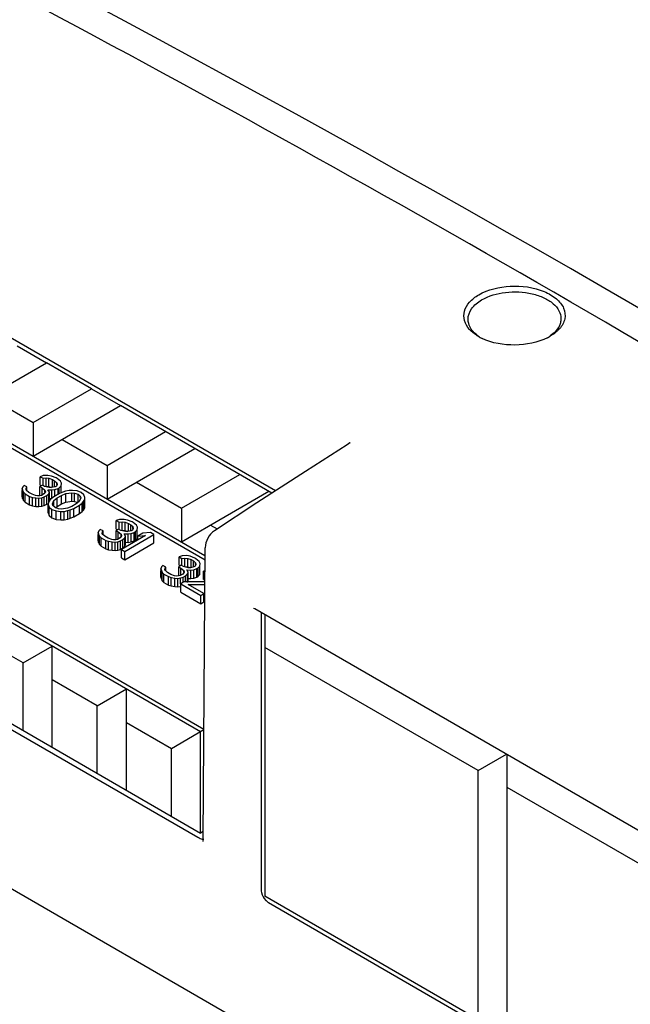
# Model space of a CAD drawing. Header units: millimetres. Extents: x 0 to 594, y 0 to 420.
# Tile 25 of 46: x 475 to 490, y 343 to 366. Entities that reach past the tile are written whole.
import ezdxf

# ---------------------------------------------------------------- set-up
doc = ezdxf.new("R2010")
doc.units = ezdxf.units.MM
doc.header["$LTSCALE"] = 32.67
doc.layers.get('0').update_dxf_attribs({"linetype": 'CONTINUOUS'})

msp = doc.modelspace()

# ---------------------------------------------------------------- linework, layer by layer
at = {"color": 7, "linetype": 'Continuous'}
for p, q in [((481.249, 355.074), (461.689, 366.367)), ((459.214, 365.244), (479.539, 353.51)), ((459.214, 365.142), (479.547, 353.403)), ((479.438, 349.241), (457.885, 361.684)), ((479.516, 349.298), (457.973, 361.735)), ((458.154, 358.937), (479.367, 346.689)), ((474.997, 358.582), (475.704, 358.173)), ((473.583, 356.949), (475.704, 358.173)), ((476.793, 357.545), (475.704, 358.173)), ((475.379, 356.728), (476.793, 357.545)), ((476.793, 357.545), (477.5, 357.136)), ((474.29, 357.357), (475.379, 356.728)), ((475.379, 355.912), (477.5, 357.136)), ((481.165, 355.02), (477.5, 357.136)), ((475.379, 356.728), (475.379, 355.912)), ((476.086, 356.32), (477.175, 355.691)), ((477.175, 355.691), (478.589, 356.508)), ((501.681, 329.949), (456.134, 356.245)), ((477.175, 354.875), (479.296, 356.1)), ((482.989, 356.189), (481.974, 355.543)), ((483.047, 356.234), (482.989, 356.189)), ((477.175, 355.691), (477.175, 354.875)), ((475.627, 355.443), (475.553, 355.416)), ((475.553, 355.212), (475.553, 355.416)), ((475.553, 355.416), (475.621, 355.377)), ((475.621, 355.377), (475.693, 355.387)), ((475.621, 355.212), (475.621, 355.377)), ((475.741, 355.446), (475.627, 355.443)), ((475.693, 355.183), (475.693, 355.387)), ((475.693, 355.387), (475.764, 355.381)), ((475.826, 355.432), (475.741, 355.446)), ((475.764, 355.177), (475.764, 355.381)), ((475.764, 355.381), (475.847, 355.351)), ((475.936, 355.386), (475.826, 355.432)), ((475.847, 355.171), (475.847, 355.351)), ((475.847, 355.351), (475.901, 355.319)), ((475.963, 355.37), (475.936, 355.386)), ((476.042, 355.307), (475.963, 355.37)), ((478.971, 354.654), (480.385, 355.471)), ((481.974, 355.543), (480.8, 354.784)), ((475.132, 355.173), (475.114, 355.131)), ((475.114, 355.109), (475.114, 355.131)), ((475.114, 355.131), (475.125, 355.09)), ((475.164, 355.206), (475.132, 355.173)), ((475.231, 355.167), (475.164, 355.206)), ((475.212, 355.109), (475.215, 355.142)), ((475.224, 355.085), (475.212, 355.109)), ((475.215, 355.142), (475.231, 355.167)), ((475.215, 355.109), (475.215, 355.142)), ((475.231, 355.085), (475.231, 355.167)), ((475.606, 355.212), (475.546, 355.177)), ((475.546, 354.973), (475.546, 355.177)), ((475.546, 355.177), (475.6, 355.145)), ((475.553, 355.212), (475.58, 355.196)), ((475.6, 354.964), (475.6, 355.145)), ((475.6, 355.145), (475.666, 355.09)), ((475.66, 355.18), (475.606, 355.212)), ((475.772, 355.151), (475.66, 355.18)), ((475.693, 355.183), (475.764, 355.177)), ((475.776, 355.044), (475.739, 355.1)), ((475.739, 355.1), (475.838, 355.095)), ((475.764, 355.177), (475.818, 355.157)), ((475.829, 355.152), (475.772, 355.151)), ((475.916, 355.171), (475.829, 355.152)), ((475.838, 355.095), (475.91, 355.105)), ((475.838, 354.891), (475.838, 355.095)), ((475.901, 355.171), (475.901, 355.319)), ((475.901, 355.319), (475.954, 355.271)), ((475.91, 355.105), (475.984, 355.132)), ((475.91, 354.949), (475.91, 355.105)), ((475.946, 355.189), (475.916, 355.171)), ((475.964, 355.231), (475.946, 355.189)), ((475.954, 355.231), (475.954, 355.271)), ((475.954, 355.271), (475.964, 355.231)), ((475.984, 355.132), (476.014, 355.15)), ((475.984, 355.01), (475.984, 355.132)), ((476.014, 355.15), (476.061, 355.192)), ((476.014, 355.01), (476.014, 355.15)), ((476.067, 355.258), (476.042, 355.307)), ((476.061, 355.192), (476.067, 355.258)), ((476.061, 355.028), (476.061, 355.192)), ((476.067, 355.231), (476.067, 355.258)), ((477.882, 355.283), (478.971, 354.654)), ((475.114, 354.927), (475.114, 355.085)), ((475.114, 354.927), (475.125, 354.886)), ((475.125, 354.886), (475.125, 355.09)), ((475.125, 355.09), (475.149, 355.041)), ((475.125, 354.886), (475.149, 354.837)), ((475.149, 354.837), (475.149, 355.041)), ((475.149, 355.041), (475.188, 355.001)), ((475.188, 354.797), (475.188, 355.001)), ((475.188, 355.001), (475.296, 354.939)), ((475.277, 355.037), (475.224, 355.085)), ((475.358, 354.99), (475.277, 355.037)), ((475.296, 354.735), (475.296, 354.939)), ((475.296, 354.939), (475.365, 354.916)), ((475.441, 354.96), (475.358, 354.99)), ((475.365, 354.712), (475.365, 354.916)), ((475.365, 354.916), (475.45, 354.902)), ((475.483, 354.953), (475.441, 354.96)), ((475.45, 354.698), (475.45, 354.902)), ((475.45, 354.902), (475.521, 354.896)), ((475.54, 354.954), (475.483, 354.953)), ((475.521, 354.896), (475.593, 354.907)), ((475.521, 354.692), (475.521, 354.896)), ((475.584, 354.964), (475.54, 354.954)), ((475.644, 354.999), (475.584, 354.964)), ((475.593, 354.907), (475.651, 354.925)), ((475.593, 354.702), (475.593, 354.907)), ((475.677, 355.049), (475.644, 354.999)), ((475.651, 354.925), (475.712, 354.959)), ((475.651, 354.721), (475.651, 354.925)), ((475.666, 355.044), (475.666, 355.09)), ((475.666, 355.09), (475.677, 355.049)), ((475.712, 354.959), (475.758, 355.002)), ((475.712, 354.755), (475.712, 354.959)), ((475.758, 355.002), (475.776, 355.044)), ((475.758, 354.798), (475.758, 355.002)), ((475.776, 354.84), (475.776, 355.044)), ((475.779, 354.894), (475.819, 354.892)), ((475.819, 354.88), (475.787, 354.847)), ((475.88, 354.932), (475.819, 354.88)), ((476.016, 355.01), (475.88, 354.932)), ((475.886, 354.841), (475.963, 354.901)), ((475.963, 354.901), (476.068, 354.962)), ((475.963, 354.697), (475.963, 354.901)), ((476.104, 355.045), (476.016, 355.01)), ((476.068, 354.962), (476.172, 355.006)), ((476.068, 354.758), (476.068, 354.962)), ((476.163, 355.064), (476.104, 355.045)), ((476.25, 355.083), (476.163, 355.064)), ((476.172, 355.006), (476.317, 355.027)), ((476.172, 354.802), (476.172, 355.006)), ((476.336, 355.085), (476.25, 355.083)), ((476.317, 354.823), (476.317, 355.027)), ((476.317, 355.027), (476.387, 355.021)), ((476.449, 355.072), (476.336, 355.085)), ((476.387, 354.817), (476.387, 355.021)), ((476.387, 355.021), (476.47, 354.991)), ((476.545, 355.034), (476.449, 355.072)), ((476.47, 354.819), (476.47, 354.991)), ((476.47, 354.991), (476.523, 354.943)), ((476.533, 354.902), (476.497, 354.819)), ((476.523, 354.913), (476.523, 354.943)), ((476.523, 354.943), (476.533, 354.902)), ((476.612, 354.978), (476.545, 355.034)), ((476.597, 354.813), (476.63, 354.864)), ((476.634, 354.913), (476.612, 354.978)), ((476.63, 354.864), (476.634, 354.913)), ((476.63, 354.66), (476.63, 354.864)), ((476.634, 354.864), (476.634, 354.913)), ((478.971, 353.838), (481.092, 355.063)), ((475.149, 354.837), (475.188, 354.797)), ((475.188, 354.797), (475.296, 354.735)), ((475.296, 354.735), (475.365, 354.712)), ((475.365, 354.712), (475.45, 354.698)), ((475.45, 354.698), (475.521, 354.692)), ((475.521, 354.692), (475.593, 354.702)), ((475.593, 354.702), (475.651, 354.721)), ((475.651, 354.721), (475.712, 354.755)), ((475.712, 354.755), (475.728, 354.77)), ((475.754, 354.796), (475.749, 354.747)), ((475.749, 354.542), (475.749, 354.747)), ((475.749, 354.747), (475.772, 354.681)), ((475.787, 354.847), (475.754, 354.796)), ((475.772, 354.477), (475.772, 354.681)), ((475.772, 354.681), (475.838, 354.626)), ((475.838, 354.422), (475.838, 354.626)), ((475.838, 354.626), (475.935, 354.588)), ((475.85, 354.758), (475.886, 354.841)), ((475.861, 354.717), (475.85, 354.758)), ((475.914, 354.669), (475.861, 354.717)), ((475.886, 354.717), (475.886, 354.841)), ((475.996, 354.639), (475.914, 354.669)), ((475.922, 354.665), (475.963, 354.697)), ((475.963, 354.697), (476.068, 354.758)), ((476.067, 354.633), (475.996, 354.639)), ((476.212, 354.653), (476.067, 354.633)), ((476.068, 354.758), (476.172, 354.802)), ((476.172, 354.802), (476.317, 354.823)), ((476.315, 354.698), (476.212, 354.653)), ((476.221, 354.596), (476.279, 354.614)), ((476.279, 354.614), (476.368, 354.65)), ((476.279, 354.41), (476.279, 354.614)), ((476.421, 354.759), (476.315, 354.698)), ((476.317, 354.823), (476.387, 354.817)), ((476.368, 354.65), (476.504, 354.728)), ((476.368, 354.446), (476.368, 354.65)), ((476.387, 354.817), (476.436, 354.799)), ((476.497, 354.819), (476.421, 354.759)), ((476.504, 354.728), (476.565, 354.779)), ((476.504, 354.524), (476.504, 354.728)), ((476.565, 354.779), (476.597, 354.813)), ((476.565, 354.575), (476.565, 354.779)), ((476.597, 354.609), (476.597, 354.813)), ((476.597, 354.609), (476.63, 354.66)), ((478.971, 354.654), (478.971, 353.838)), ((480.8, 354.784), (479.773, 354.109)), ((475.749, 354.542), (475.772, 354.477)), ((475.772, 354.477), (475.838, 354.422)), ((475.838, 354.422), (475.935, 354.383)), ((475.935, 354.383), (475.935, 354.588)), ((475.935, 354.588), (476.048, 354.574)), ((475.935, 354.383), (476.048, 354.37)), ((476.048, 354.574), (476.133, 354.577)), ((476.048, 354.37), (476.048, 354.574)), ((476.133, 354.577), (476.221, 354.596)), ((476.133, 354.373), (476.133, 354.577)), ((476.133, 354.373), (476.221, 354.392)), ((476.221, 354.392), (476.221, 354.596)), ((476.221, 354.392), (476.279, 354.41)), ((476.279, 354.41), (476.368, 354.446)), ((476.368, 354.446), (476.504, 354.524)), ((476.504, 354.524), (476.565, 354.575)), ((476.565, 354.575), (476.597, 354.609)), ((477.47, 354.379), (477.396, 354.352)), ((477.585, 354.382), (477.47, 354.379)), ((477.669, 354.368), (477.585, 354.382)), ((476.048, 354.37), (476.133, 354.373)), ((477.007, 354.142), (476.975, 354.108)), ((477.075, 354.103), (477.007, 354.142)), ((477.449, 354.147), (477.389, 354.113)), ((477.396, 354.147), (477.396, 354.352)), ((477.396, 354.352), (477.464, 354.312)), ((477.396, 354.147), (477.423, 354.132)), ((477.503, 354.116), (477.449, 354.147)), ((477.464, 354.312), (477.536, 354.323)), ((477.464, 354.147), (477.464, 354.312)), ((477.536, 354.119), (477.536, 354.323)), ((477.536, 354.323), (477.607, 354.317)), ((477.607, 354.113), (477.607, 354.317)), ((477.607, 354.317), (477.69, 354.286)), ((477.779, 354.322), (477.669, 354.368)), ((477.69, 354.107), (477.69, 354.286)), ((477.69, 354.286), (477.744, 354.255)), ((477.744, 354.107), (477.744, 354.255)), ((477.744, 354.255), (477.797, 354.207)), ((477.806, 354.306), (477.779, 354.322)), ((477.807, 354.166), (477.789, 354.125)), ((477.797, 354.166), (477.797, 354.207)), ((477.797, 354.207), (477.807, 354.166)), ((477.886, 354.243), (477.806, 354.306)), ((477.91, 354.194), (477.886, 354.243)), ((477.904, 354.128), (477.91, 354.194)), ((477.91, 354.166), (477.91, 354.194)), ((479.678, 354.246), (479.84, 354.153)), ((476.975, 354.108), (476.957, 354.067)), ((476.957, 354.045), (476.957, 354.067)), ((476.957, 354.067), (476.968, 354.026)), ((476.957, 353.863), (476.957, 354.021)), ((476.968, 353.822), (476.968, 354.026)), ((476.968, 354.026), (476.992, 353.977)), ((476.992, 353.773), (476.992, 353.977)), ((476.992, 353.977), (477.031, 353.937)), ((477.031, 353.733), (477.031, 353.937)), ((477.031, 353.937), (477.139, 353.875)), ((477.055, 354.045), (477.058, 354.078)), ((477.067, 354.021), (477.055, 354.045)), ((477.058, 354.078), (477.075, 354.103)), ((477.058, 354.045), (477.058, 354.078)), ((477.12, 353.973), (477.067, 354.021)), ((477.075, 354.021), (477.075, 354.103)), ((477.201, 353.926), (477.12, 353.973)), ((477.284, 353.895), (477.201, 353.926)), ((477.427, 353.9), (477.383, 353.89)), ((477.389, 353.909), (477.389, 354.113)), ((477.389, 354.113), (477.443, 354.081)), ((477.487, 353.934), (477.427, 353.9)), ((477.443, 353.9), (477.443, 354.081)), ((477.443, 354.081), (477.51, 354.026)), ((477.52, 353.985), (477.487, 353.934)), ((477.615, 354.087), (477.503, 354.116)), ((477.51, 353.98), (477.51, 354.026)), ((477.51, 354.026), (477.52, 353.985)), ((478.106, 353.994), (477.519, 353.656)), ((477.536, 354.119), (477.607, 354.113)), ((477.555, 353.895), (477.601, 353.938)), ((477.619, 353.98), (477.582, 354.036)), ((477.582, 354.036), (477.681, 354.031)), ((477.6, 353.609), (478.307, 354.017)), ((477.601, 353.938), (477.619, 353.98)), ((477.601, 353.734), (477.601, 353.938)), ((477.607, 354.113), (477.661, 354.093)), ((477.672, 354.088), (477.615, 354.087)), ((477.619, 353.775), (477.619, 353.98)), ((477.759, 354.107), (477.672, 354.088)), ((477.681, 354.031), (477.753, 354.041)), ((477.681, 353.827), (477.681, 354.031)), ((477.753, 354.041), (477.827, 354.068)), ((477.753, 353.837), (477.753, 354.041)), ((477.789, 354.125), (477.759, 354.107)), ((477.827, 354.068), (477.857, 354.086)), ((477.827, 353.864), (477.827, 354.068)), ((477.857, 354.086), (477.904, 354.128)), ((477.857, 353.881), (477.857, 354.086)), ((477.857, 353.881), (477.904, 353.924)), ((477.904, 353.924), (477.904, 354.128)), ((478.039, 354.05), (477.919, 353.98)), ((477.919, 353.98), (478.106, 353.994)), ((477.919, 353.887), (477.919, 353.98)), ((478.226, 354.064), (478.039, 354.05)), ((478.307, 354.017), (478.226, 354.064)), ((478.307, 353.813), (478.307, 354.017)), ((476.957, 353.863), (476.968, 353.822)), ((476.968, 353.822), (476.992, 353.773)), ((476.992, 353.773), (477.031, 353.733)), ((477.031, 353.733), (477.139, 353.67)), ((477.139, 353.67), (477.139, 353.875)), ((477.139, 353.875), (477.209, 353.852)), ((477.139, 353.67), (477.209, 353.648)), ((477.209, 353.648), (477.209, 353.852)), ((477.209, 353.852), (477.293, 353.838)), ((477.326, 353.888), (477.284, 353.895)), ((477.293, 353.634), (477.293, 353.838)), ((477.293, 353.838), (477.364, 353.832)), ((477.383, 353.89), (477.326, 353.888)), ((477.364, 353.832), (477.436, 353.842)), ((477.364, 353.628), (477.364, 353.832)), ((477.436, 353.842), (477.495, 353.861)), ((477.436, 353.638), (477.436, 353.842)), ((477.495, 353.861), (477.555, 353.895)), ((477.495, 353.656), (477.495, 353.861)), ((477.495, 353.656), (477.555, 353.691)), ((477.555, 353.691), (477.555, 353.895)), ((477.555, 353.691), (477.601, 353.734)), ((477.6, 353.404), (478.307, 353.813)), ((477.601, 353.734), (477.619, 353.775)), ((477.622, 353.83), (477.681, 353.827)), ((477.681, 353.827), (477.753, 353.837)), ((477.753, 353.837), (477.827, 353.864)), ((477.827, 353.864), (477.857, 353.881)), ((479.496, 346.648), (479.549, 353.696)), ((477.209, 353.648), (477.293, 353.634)), ((477.293, 353.634), (477.364, 353.628)), ((477.364, 353.628), (477.436, 353.638)), ((477.436, 353.638), (477.495, 353.656)), ((477.519, 353.451), (477.519, 353.656)), ((477.519, 353.656), (477.6, 353.609)), ((477.519, 353.451), (477.6, 353.404)), ((477.6, 353.404), (477.6, 353.609)), ((478.988, 353.502), (478.914, 353.475)), ((478.914, 353.271), (478.914, 353.475)), ((478.914, 353.475), (478.982, 353.436)), ((478.982, 353.436), (479.054, 353.447)), ((478.982, 353.271), (478.982, 353.436)), ((479.102, 353.506), (478.988, 353.502)), ((479.054, 353.242), (479.054, 353.447)), ((479.054, 353.447), (479.125, 353.44)), ((479.187, 353.492), (479.102, 353.506)), ((479.125, 353.236), (479.125, 353.44)), ((479.125, 353.44), (479.208, 353.41)), ((479.297, 353.446), (479.187, 353.492)), ((479.324, 353.43), (479.297, 353.446)), ((479.404, 353.367), (479.324, 353.43)), ((478.493, 353.232), (478.475, 353.19)), ((478.475, 353.169), (478.475, 353.19)), ((478.475, 353.19), (478.486, 353.149)), ((478.525, 353.266), (478.493, 353.232)), ((478.592, 353.227), (478.525, 353.266)), ((478.573, 353.169), (478.576, 353.202)), ((478.576, 353.202), (478.592, 353.227)), ((478.576, 353.169), (478.576, 353.202)), ((478.592, 353.144), (478.592, 353.227)), ((478.967, 353.271), (478.907, 353.236)), ((478.907, 353.032), (478.907, 353.236)), ((478.907, 353.236), (478.961, 353.205)), ((478.914, 353.271), (478.941, 353.256)), ((478.961, 353.023), (478.961, 353.205)), ((478.961, 353.205), (479.027, 353.149)), ((479.021, 353.24), (478.967, 353.271)), ((479.133, 353.21), (479.021, 353.24)), ((479.054, 353.242), (479.125, 353.236)), ((479.125, 353.236), (479.179, 353.216)), ((479.19, 353.212), (479.133, 353.21)), ((479.277, 353.231), (479.19, 353.212)), ((479.208, 353.231), (479.208, 353.41)), ((479.208, 353.41), (479.262, 353.379)), ((479.262, 353.231), (479.262, 353.379)), ((479.262, 353.379), (479.315, 353.331)), ((479.271, 353.165), (479.345, 353.192)), ((479.307, 353.248), (479.277, 353.231)), ((479.325, 353.29), (479.307, 353.248)), ((479.315, 353.29), (479.315, 353.331)), ((479.315, 353.331), (479.325, 353.29)), ((479.345, 353.192), (479.375, 353.209)), ((479.345, 352.988), (479.345, 353.192)), ((479.375, 353.209), (479.422, 353.252)), ((479.375, 353.005), (479.375, 353.209)), ((479.428, 353.318), (479.404, 353.367)), ((479.422, 353.252), (479.428, 353.318)), ((479.422, 353.048), (479.422, 353.252)), ((479.428, 353.29), (479.428, 353.318)), ((478.475, 352.986), (478.475, 353.144)), ((478.475, 352.986), (478.486, 352.945)), ((478.486, 352.945), (478.486, 353.149)), ((478.486, 353.149), (478.51, 353.101)), ((478.51, 352.897), (478.51, 353.101)), ((478.51, 353.101), (478.549, 353.061)), ((478.549, 352.857), (478.549, 353.061)), ((478.549, 353.061), (478.657, 352.998)), ((478.585, 353.144), (478.573, 353.169)), ((478.638, 353.096), (478.585, 353.144)), ((478.719, 353.049), (478.638, 353.096)), ((478.657, 352.794), (478.657, 352.998)), ((478.657, 352.998), (478.727, 352.976)), ((478.802, 353.019), (478.719, 353.049)), ((478.727, 352.772), (478.727, 352.976)), ((478.727, 352.976), (478.811, 352.962)), ((478.844, 353.012), (478.802, 353.019)), ((478.811, 352.758), (478.811, 352.962)), ((478.811, 352.962), (478.882, 352.956)), ((478.901, 353.014), (478.844, 353.012)), ((478.882, 352.956), (478.954, 352.966)), ((478.882, 352.751), (478.882, 352.956)), ((478.945, 353.023), (478.901, 353.014)), ((479.005, 353.058), (478.945, 353.023)), ((478.954, 352.966), (479.013, 352.984)), ((478.954, 352.826), (478.954, 352.966)), ((479.038, 353.109), (479.005, 353.058)), ((479.013, 352.984), (479.073, 353.019)), ((479.013, 352.87), (479.013, 352.984)), ((479.027, 353.103), (479.027, 353.149)), ((479.027, 353.149), (479.038, 353.109)), ((479.073, 353.019), (479.119, 353.062)), ((479.073, 352.87), (479.073, 353.019)), ((479.137, 353.103), (479.1, 353.16)), ((479.1, 353.16), (479.199, 353.155)), ((479.119, 353.062), (479.137, 353.103)), ((479.119, 352.857), (479.119, 353.062)), ((479.137, 352.899), (479.137, 353.103)), ((479.14, 352.953), (479.199, 352.95)), ((479.199, 353.155), (479.271, 353.165)), ((479.199, 352.95), (479.199, 353.155)), ((479.199, 352.95), (479.271, 352.961)), ((479.271, 352.961), (479.271, 353.165)), ((479.271, 352.961), (479.345, 352.988)), ((479.345, 352.988), (479.375, 353.005)), ((479.375, 353.005), (479.422, 353.048)), ((479.545, 353.144), (479.511, 353.131)), ((479.511, 352.927), (479.511, 353.131)), ((479.511, 353.131), (479.545, 353.111)), ((478.486, 352.945), (478.51, 352.897)), ((478.51, 352.897), (478.549, 352.857)), ((478.549, 352.857), (478.657, 352.794)), ((478.657, 352.794), (478.727, 352.772)), ((478.727, 352.772), (478.811, 352.758)), ((478.811, 352.758), (478.882, 352.751)), ((478.882, 352.751), (478.936, 352.759)), ((479.031, 352.87), (478.956, 352.826)), ((478.956, 352.622), (478.956, 352.826)), ((478.956, 352.826), (479.443, 352.544)), ((479.543, 352.868), (479.031, 352.87)), ((479.125, 352.869), (479.137, 352.899)), ((479.519, 352.588), (479.139, 352.807)), ((479.139, 352.807), (479.542, 352.804)), ((479.511, 352.927), (479.543, 352.908)), ((478.956, 352.622), (479.443, 352.34)), ((479.443, 352.544), (479.519, 352.588)), ((479.443, 352.34), (479.443, 352.544)), ((479.519, 352.384), (479.519, 352.588)), ((479.443, 352.34), (479.519, 352.384)), ((480.718, 352.237), (480.751, 352.223)), ((480.721, 352.237), (480.718, 352.237)), ((480.751, 352.223), (492.489, 345.446)), ((480.905, 352.134), (480.905, 345.414)), ((480.993, 352.083), (480.993, 345.261)), ((475.138, 350.907), (474.049, 351.535)), ((475.138, 350.907), (475.845, 351.315)), ((475.845, 348.865), (475.845, 351.315)), ((486.155, 348.302), (480.993, 351.282)), ((475.138, 349.274), (475.138, 350.907)), ((476.934, 349.87), (475.845, 350.498)), ((476.934, 349.87), (477.641, 350.278)), ((477.641, 347.828), (477.641, 350.278)), ((474.049, 349.902), (479.438, 346.791)), ((476.934, 348.237), (476.934, 349.87)), ((478.73, 348.833), (477.641, 349.461)), ((479.516, 349.286), (478.73, 348.833)), ((479.438, 346.791), (479.438, 349.241)), ((478.73, 347.2), (478.73, 348.833)), ((486.155, 348.302), (486.848, 348.702)), ((486.862, 341.872), (486.862, 348.694)), ((486.155, 342.28), (486.155, 348.302)), ((492.024, 344.914), (486.862, 347.894)), ((479.497, 346.826), (479.438, 346.791)), ((479.496, 346.648), (479.49, 346.585)), ((492.665, 338.522), (480.993, 345.261)), ((481.082, 345.107), (492.664, 338.42))]:
    msp.add_line(p, q, dxfattribs=at)
msp.add_lwpolyline([(483.052, 356.231), (483.057, 356.244), (483.047, 356.234)], dxfattribs=at)
for centre, radius, start, end in [((281.081, 1.636), 413.704, 59.92522, 64.10669), ((254.154, -44.291), 466.941, 56.05884, 59.88999), ((486.773, 359.849), 1.203, 240.8143, 242.8533), ((486.801, 359.903), 1.265, 242.8489, 244.3677), ((487.26, 359.92), 1.277, 296.8876, 298.3157), ((487.291, 359.862), 1.211, 298.3096, 300.4174), ((480.049, 353.692), 0.5, 123.5482, 179.5689)]:
    msp.add_arc(centre, radius, start, end, dxfattribs=at)
msp.add_ellipse((486.38, -17.871), major_axis=(-227.329, 400.774), ratio=0.582373, start_param=-0.862527, end_param=-0.699371, dxfattribs=at)
for points, knots in [([(486.172, 359.818), (486.399, 359.951), (486.948, 360.078), (487.619, 359.989), (488.05, 359.748), (488.249, 359.515), (488.283, 359.227), (488.188, 359.065), (488.127, 358.996)], [0, 0, 0, 0, 0.283937, 0.58306, 0.707071, 0.809803, 0.901132, 1, 1, 1, 1]), ([(486.243, 359.696), (486.417, 359.798), (486.833, 359.914), (487.359, 359.888), (487.746, 359.76), (487.972, 359.622), (488.125, 359.448), (488.164, 359.307), (488.164, 359.242)], [0, 0, 0, 0, 0.270133, 0.561264, 0.695214, 0.81279, 0.912566, 1, 1, 1, 1]), ([(485.95, 358.982), (485.895, 359.043), (485.809, 359.182), (485.808, 359.435), (485.945, 359.66), (486.09, 359.769), (486.172, 359.818)], [0, 0, 0, 0, 0.242644, 0.469105, 0.716067, 1, 1, 1, 1]), ([(485.914, 359.229), (485.914, 359.318), (485.99, 359.515), (486.15, 359.641), (486.243, 359.696)], [0, 0, 0, 0, 0.450543, 1, 1, 1, 1]), ([(486.184, 358.803), (486.152, 358.825), (486.043, 358.908), (485.955, 359.027), (485.929, 359.123)], [0, 0, 0, 0, 0.280384, 1, 1, 1, 1]), ([(486.186, 358.798), (486.162, 358.811), (486.077, 358.863), (485.998, 358.927), (485.95, 358.982)], [0, 0, 0, 0, 0.266747, 1, 1, 1, 1]), ([(488.127, 358.996), (488.112, 358.979), (488.046, 358.911), (487.967, 358.854), (487.905, 358.817)], [0, 0, 0, 0, 0.23775, 1, 1, 1, 1]), ([(488.15, 359.139), (488.142, 359.11), (488.092, 358.983), (487.991, 358.883), (487.906, 358.823)], [0, 0, 0, 0, 0.226356, 1, 1, 1, 1]), ([(487.838, 358.781), (487.598, 358.659), (487.049, 358.553), (486.498, 358.646), (486.254, 358.763)], [0, 0, 0, 0, 0.498185, 1, 1, 1, 1]), ([(479.367, 346.689), (479.378, 346.683), (479.42, 346.661), (479.467, 346.646), (479.502, 346.642)], [0, 0, 0, 0, 0.270544, 1, 1, 1, 1]), ([(480.905, 345.414), (480.905, 345.392), (480.917, 345.3), (480.965, 345.214), (481.014, 345.162)], [0, 0, 0, 0, 0.230692, 1, 1, 1, 1])]:
    msp.add_open_spline(points, degree=3, knots=knots, dxfattribs=at)
for points in [[(485.929, 359.123), (485.919, 359.157), (485.914, 359.193), (485.914, 359.229)], [(488.164, 359.242), (488.164, 359.207), (488.159, 359.172), (488.15, 359.139)], [(481.014, 345.162), (481.034, 345.141), (481.056, 345.122), (481.082, 345.107)]]:
    msp.add_open_spline(points, degree=3, dxfattribs=at)

doc.saveas('drawing.dxf')
